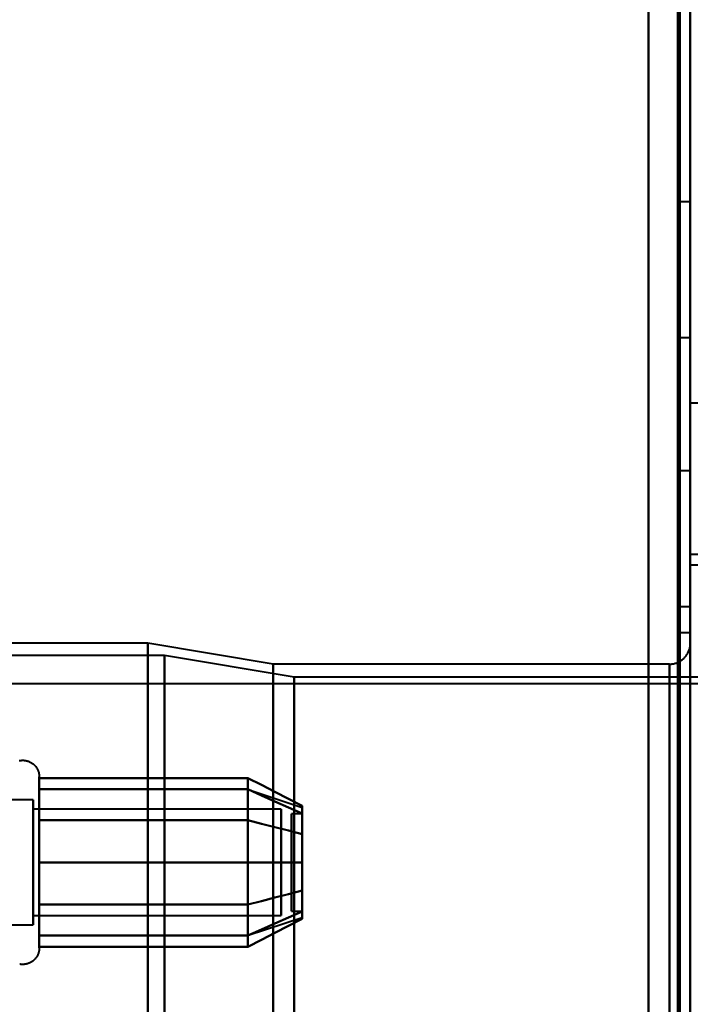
# Model space of a CAD drawing. Header units: millimetres. Extents: x -1352 to 2139, y -120 to 936.
# Tile 30 of 68: x -532 to -500, y 722 to 769. Entities that reach past the tile are written whole.
import ezdxf

# ---------------------------------------------------------------- set-up
doc = ezdxf.new("R2010")
doc.units = ezdxf.units.MM
doc.layers.add('G-IMPT', color=8, linetype='Continuous', lineweight=40)

# ---------------------------------------------------------------- blocks, each defined once
blk = doc.blocks.new('NEXA 400 CALQUES_dwg-748074-Avant')
at = {"layer": 'G-IMPT'}
for p, q in [((-500, 129.472), (-500, 827.272)), ((-500, 760.522), (-500.5, 760.522)), ((-500.5, 757.272), (-500.5, 760.522)), ((-500.5, 760.522), (-500.5, 757.272)), ((-500, 757.272), (-500, 760.522)), ((-500, 760.522), (-500, 757.272)), ((-500.5, 754.022), (-500.5, 757.272)), ((-500.5, 757.272), (-500.5, 754.022)), ((-500, 754.022), (-500, 757.272)), ((-500, 757.272), (-500, 754.022)), ((-500.5, 754.022), (-500, 754.022)), ((-499.3, 750.872), (-500, 750.872)), ((-500, 638.372), (-500, 750.872)), ((-500, 750.872), (-500, 525.872)), ((-500, 750.872), (-500, 525.872)), ((-500, 747.626), (-500.5, 747.626)), ((-500.5, 744.376), (-500.5, 747.626)), ((-500.5, 747.626), (-500.5, 744.376)), ((-500, 744.376), (-500, 747.626)), ((-500, 747.626), (-500, 744.376)), ((-500.5, 741.126), (-500.5, 744.376)), ((-500.5, 744.376), (-500.5, 741.126)), ((-500, 741.126), (-500, 744.376)), ((-500, 744.376), (-500, 741.126)), ((-499.3, 743.622), (-500, 743.622)), ((-500, 743.372), (-500, 743.622)), ((-500, 743.622), (-500, 743.372)), ((-500, 743.122), (-500, 743.372)), ((-500, 743.372), (-500, 743.122)), ((-500, 743.122), (-499.3, 743.122)), ((-500.5, 741.126), (-500, 741.126)), ((-500, 739.872), (-500.5, 739.872)), ((-500.5, 739.872), (-500.5, 638.372)), ((-500.5, 638.372), (-500.5, 739.872)), ((-500, 739.872), (-500, 638.372)), ((-500, 638.372), (-500, 739.872)), ((-526, 739.372), (-556, 739.372)), ((-520, 738.372), (-526, 739.372)), ((-526, 739.372), (-526, 638.372)), ((-526, 638.372), (-526, 739.372)), ((-500, 739.372), (-500, 638.372)), ((-500, 739.372), (-500, 537.372)), ((-500, 638.372), (-500, 739.372)), ((-525.198, 738.781), (-556.773, 738.781)), ((-518.99, 737.746), (-525.198, 738.781)), ((-525.198, 638.372), (-525.198, 738.781)), ((-525.198, 738.781), (-525.198, 638.372)), ((-501, 738.372), (-520, 738.372)), ((-520, 738.372), (-520, 638.372)), ((-520, 638.372), (-520, 738.372)), ((-501, 738.372), (-501, 638.372)), ((-501, 638.372), (-501, 738.372)), ((-501, 538.372), (-501, 738.372)), ((573.387, 737.432), (-573.387, 737.432)), ((-499.3, 737.746), (-518.99, 737.746)), ((-518.99, 638.372), (-518.99, 737.746)), ((-518.99, 638.372), (-518.99, 737.746)), ((-518.99, 737.746), (-518.99, 638.372)), ((-518.99, 737.746), (-518.99, 638.372)), ((-531.204, 732.972), (-531.204, 730.922)), ((-531.204, 732.972), (-531.204, 730.922)), ((-531.204, 732.423), (-531.204, 726.822)), ((-531.204, 732.423), (-531.204, 724.772)), ((-521.189, 732.367), (-518.611, 731.508)), ((-531.5, 731.872), (-532.785, 731.872)), ((-531.5, 731.872), (-532.785, 731.872)), ((-531.5, 727.372), (-531.5, 731.872)), ((-531.5, 731.872), (-531.5, 726.274)), ((-531.5, 731.872), (-531.5, 727.372)), ((-531.5, 726.274), (-531.5, 731.872)), ((-531.5, 731.47), (-531.5, 725.872)), ((-531.5, 727.372), (-531.5, 731.47)), ((-519.611, 731.421), (-531.5, 731.421)), ((-519.611, 731.421), (-531.5, 731.421)), ((-531.5, 726.665), (-531.5, 731.421)), ((-531.5, 731.421), (-531.5, 726.665)), ((-531.5, 731.421), (-531.5, 727.598)), ((-531.5, 727.598), (-531.5, 731.421)), ((-519.611, 726.665), (-519.611, 731.421)), ((-519.611, 731.421), (-519.611, 726.665)), ((-519.611, 731.421), (-519.611, 727.598)), ((-519.611, 727.598), (-519.611, 731.421)), ((-518.611, 731.202), (-519.111, 731.202)), ((-518.611, 731.202), (-519.111, 731.202)), ((-519.111, 728.64), (-519.111, 731.202)), ((-519.111, 731.202), (-519.111, 728.64)), ((-519.111, 727.914), (-519.111, 731.202)), ((-519.111, 731.202), (-519.111, 727.914)), ((-518.611, 728.64), (-518.611, 731.202)), ((-518.611, 731.202), (-518.611, 728.64)), ((-518.611, 727.914), (-518.611, 731.202)), ((-518.611, 731.202), (-518.611, 727.914)), ((-531.5, 726.324), (-531.5, 731.079)), ((-531.5, 731.079), (-531.5, 726.324)), ((-531.204, 730.922), (-531.204, 724.772)), ((-531.204, 730.922), (-531.204, 725.322)), ((-519.611, 726.324), (-519.611, 731.079)), ((-519.611, 731.079), (-519.611, 726.324)), ((-531.5, 726.274), (-531.5, 730.372)), ((-531.5, 730.372), (-531.5, 725.872)), ((-531.5, 730.146), (-531.5, 726.324)), ((-531.5, 726.324), (-531.5, 730.146)), ((-519.611, 730.146), (-519.611, 726.324)), ((-519.611, 726.324), (-519.611, 730.146)), ((-519.111, 726.542), (-519.111, 729.831)), ((-519.111, 729.831), (-519.111, 726.542)), ((-518.611, 726.542), (-518.611, 729.831)), ((-518.611, 729.831), (-518.611, 726.542)), ((-519.111, 726.542), (-519.111, 729.104)), ((-519.111, 729.104), (-519.111, 726.542)), ((-518.611, 726.542), (-518.611, 729.104)), ((-518.611, 729.104), (-518.611, 726.542)), ((-531.5, 725.872), (-531.5, 727.372)), ((-531.5, 725.872), (-531.5, 727.372)), ((-519.111, 726.542), (-518.611, 726.542)), ((-519.111, 726.542), (-518.611, 726.542)), ((-531.5, 726.324), (-519.611, 726.324)), ((-531.5, 726.324), (-519.611, 726.324)), ((-521.189, 725.377), (-518.611, 726.237)), ((-532.785, 725.872), (-531.5, 725.872)), ((-532.785, 725.872), (-531.5, 725.872))]:
    blk.add_line(p, q, dxfattribs=at)
at = {"layer": 'G-IMPT', "flags": 128}
for points in [[(-502, 827.772), (-502, 653.072), (-502, 478.372), (-502, 303.672), (-502, 128.972)], [(-502, 128.972), (-502, 303.672), (-502, 478.372), (-502, 653.072), (-502, 827.772)], [(-502, 827.772), (-502, 653.072), (-502, 478.372), (-502, 303.672), (-502, 128.972)], [(-502, 128.972), (-502, 303.672), (-502, 478.372), (-502, 653.072), (-502, 827.772)], [(-500, 827.772), (-500, 653.072), (-500, 478.372), (-500, 303.672), (-500, 128.972)], [(-500, 128.972), (-500, 303.672), (-500, 478.372), (-500, 653.072), (-500, 827.772)], [(-502, 827.272), (-502, 652.822), (-502, 478.372), (-502, 303.922), (-502, 129.472)], [(-502, 129.472), (-502, 303.922), (-502, 478.372), (-502, 652.822), (-502, 827.272)], [(-502, 129.472), (-502, 303.922), (-502, 478.372), (-502, 652.822), (-502, 827.272)], [(-502, 827.272), (-502, 652.822), (-502, 478.372), (-502, 303.922), (-502, 129.472)], [(-500.6, 129.472), (-500.6, 303.922), (-500.6, 478.372), (-500.6, 652.822), (-500.6, 827.272)], [(-500.6, 827.272), (-500.6, 652.822), (-500.6, 478.372), (-500.6, 303.922), (-500.6, 129.472)], [(-500.6, 129.472), (-500.6, 303.922), (-500.6, 478.372), (-500.6, 652.822), (-500.6, 827.272)], [(-500.6, 827.272), (-500.6, 652.822), (-500.6, 478.372), (-500.6, 303.922), (-500.6, 129.472)], [(-500.6, 827.272), (-500.6, 652.822), (-500.6, 478.372), (-500.6, 303.922), (-500.6, 129.472)], [(-500.6, 129.472), (-500.6, 303.922), (-500.6, 478.372), (-500.6, 652.822), (-500.6, 827.272)], [(-500.5, 827.272), (-500.5, 652.822), (-500.5, 478.372), (-500.5, 303.922), (-500.5, 129.472)], [(-500.5, 129.472), (-500.5, 303.922), (-500.5, 478.372), (-500.5, 652.822), (-500.5, 827.272)], [(-500, 161.372), (-500, 327.847), (-500, 494.322), (-500, 660.797), (-500, 827.272)], [(-500, 827.272), (-500, 652.822), (-500, 478.372), (-500, 303.922), (-500, 129.472)], [(-500, 827.272), (-500, 660.797), (-500, 494.322), (-500, 327.847), (-500, 161.372)], [(-500, 129.472), (-500, 303.922), (-500, 478.372), (-500, 652.822), (-500, 827.272)], [(-500, 827.272), (-500, 652.822), (-500, 478.372), (-500, 303.922), (-500, 129.472)], [(-500, 129.472), (-500, 303.922), (-500, 478.372), (-500, 652.822), (-500, 827.272)], [(-501, 738.372), (-500.96, 738.373), (-500.92, 738.376), (-500.88, 738.379), (-500.841, 738.385), (-500.801, 738.392), (-500.762, 738.401), (-500.724, 738.411), (-500.685, 738.423), (-500.648, 738.436), (-500.611, 738.451), (-500.574, 738.468), (-500.538, 738.485), (-500.503, 738.504), (-500.469, 738.525), (-500.435, 738.547), (-500.403, 738.57), (-500.371, 738.595), (-500.341, 738.62), (-500.311, 738.647), (-500.283, 738.676), (-500.255, 738.705), (-500.229, 738.735), (-500.204, 738.766), (-500.181, 738.799), (-500.159, 738.832), (-500.138, 738.866), (-500.118, 738.901), (-500.1, 738.937), (-500.083, 738.973), (-500.068, 739.01), (-500.054, 739.048), (-500.042, 739.086), (-500.031, 739.124), (-500.022, 739.163), (-500.015, 739.202), (-500.009, 739.242), (-500.004, 739.282), (-500.001, 739.322), (-500, 739.362), (-500, 739.372)], [(-532.16, 733.745), (-532.129, 733.751), (-532.098, 733.756), (-532.066, 733.759), (-532.035, 733.762), (-532.003, 733.763), (-531.972, 733.762), (-531.94, 733.761), (-531.909, 733.758), (-531.877, 733.754), (-531.846, 733.749), (-531.815, 733.742), (-531.784, 733.734), (-531.754, 733.725), (-531.724, 733.715), (-531.695, 733.704), (-531.666, 733.691), (-531.637, 733.677), (-531.609, 733.662), (-531.582, 733.646), (-531.555, 733.629), (-531.53, 733.611), (-531.504, 733.592), (-531.48, 733.572), (-531.456, 733.551), (-531.434, 733.529), (-531.412, 733.506), (-531.391, 733.482), (-531.371, 733.458), (-531.352, 733.433), (-531.334, 733.407), (-531.317, 733.38), (-531.302, 733.352), (-531.287, 733.324), (-531.273, 733.296), (-531.261, 733.267), (-531.25, 733.237), (-531.24, 733.207), (-531.231, 733.177), (-531.224, 733.146), (-531.217, 733.115), (-531.212, 733.084), (-531.208, 733.052), (-531.206, 733.021), (-531.204, 732.989), (-531.204, 732.972)], [(-532.16, 733.745), (-532.129, 733.751), (-532.098, 733.756), (-532.066, 733.759), (-532.035, 733.762), (-532.003, 733.763), (-531.972, 733.762), (-531.94, 733.761), (-531.909, 733.758), (-531.877, 733.754), (-531.846, 733.749), (-531.815, 733.742), (-531.784, 733.734), (-531.754, 733.725), (-531.724, 733.715), (-531.695, 733.704), (-531.666, 733.691), (-531.637, 733.677), (-531.609, 733.662), (-531.582, 733.646), (-531.555, 733.629), (-531.53, 733.611), (-531.504, 733.592), (-531.48, 733.572), (-531.456, 733.551), (-531.434, 733.529), (-531.412, 733.506), (-531.391, 733.482), (-531.371, 733.458), (-531.352, 733.433), (-531.334, 733.407), (-531.317, 733.38), (-531.302, 733.352), (-531.287, 733.324), (-531.273, 733.296), (-531.261, 733.267), (-531.25, 733.237), (-531.24, 733.207), (-531.231, 733.177), (-531.224, 733.146), (-531.217, 733.115), (-531.212, 733.084), (-531.208, 733.052), (-531.206, 733.021), (-531.204, 732.989), (-531.204, 732.972)], [(-531.204, 732.972), (-531.204, 732.969), (-531.204, 732.959), (-531.204, 732.943), (-531.204, 732.92), (-531.204, 732.891), (-531.204, 732.855), (-531.204, 732.813), (-531.204, 732.764), (-531.204, 732.709), (-531.204, 732.649), (-531.204, 732.582), (-531.204, 732.509), (-531.204, 732.43), (-531.204, 732.346), (-531.204, 732.256), (-531.204, 732.161), (-531.204, 732.06), (-531.204, 731.955), (-531.204, 731.844), (-531.204, 731.729), (-531.204, 731.609), (-531.204, 731.485), (-531.204, 731.356), (-531.204, 731.224), (-531.204, 731.088), (-531.204, 730.948), (-531.204, 730.805), (-531.204, 730.659), (-531.204, 730.51), (-531.204, 730.358), (-531.204, 730.204), (-531.204, 730.048), (-531.204, 729.89), (-531.204, 729.73), (-531.204, 729.569), (-531.204, 729.407), (-531.204, 729.244), (-531.204, 729.08), (-531.204, 728.917), (-531.204, 728.753), (-531.204, 728.589), (-531.204, 728.425), (-531.204, 728.263), (-531.204, 728.101), (-531.204, 727.941), (-531.204, 727.782), (-531.204, 727.625), (-531.204, 727.469), (-531.204, 727.317), (-531.204, 727.166), (-531.204, 727.018), (-531.204, 726.874), (-531.204, 726.822)], [(-531.204, 730.922), (-531.204, 731.063), (-531.204, 731.2), (-531.204, 731.333), (-531.204, 731.462), (-531.204, 731.587), (-531.204, 731.708), (-531.204, 731.824), (-531.204, 731.935), (-531.204, 732.042), (-531.204, 732.143), (-531.204, 732.239), (-531.204, 732.33), (-531.204, 732.416), (-531.204, 732.495), (-531.204, 732.569), (-531.204, 732.637), (-531.204, 732.699), (-531.204, 732.755), (-531.204, 732.804), (-531.204, 732.848), (-531.204, 732.885), (-531.204, 732.915), (-531.204, 732.939), (-531.204, 732.957), (-531.204, 732.968), (-531.204, 732.972)], [(-531.204, 732.972), (-531.204, 732.969), (-531.204, 732.959), (-531.204, 732.943), (-531.204, 732.92), (-531.204, 732.891), (-531.204, 732.855), (-531.204, 732.813), (-531.204, 732.764), (-531.204, 732.709), (-531.204, 732.649), (-531.204, 732.582), (-531.204, 732.509), (-531.204, 732.43), (-531.204, 732.346), (-531.204, 732.256), (-531.204, 732.161), (-531.204, 732.06), (-531.204, 731.955), (-531.204, 731.844), (-531.204, 731.729), (-531.204, 731.609), (-531.204, 731.485), (-531.204, 731.356), (-531.204, 731.224), (-531.204, 731.088), (-531.204, 730.948), (-531.204, 730.805), (-531.204, 730.659), (-531.204, 730.51), (-531.204, 730.358), (-531.204, 730.204), (-531.204, 730.048), (-531.204, 729.89), (-531.204, 729.73), (-531.204, 729.569), (-531.204, 729.407), (-531.204, 729.244), (-531.204, 729.08), (-531.204, 728.917), (-531.204, 728.753), (-531.204, 728.589), (-531.204, 728.425), (-531.204, 728.263), (-531.204, 728.101), (-531.204, 727.941), (-531.204, 727.782), (-531.204, 727.625), (-531.204, 727.469), (-531.204, 727.317), (-531.204, 727.166), (-531.204, 727.018), (-531.204, 726.874), (-531.204, 726.732), (-531.204, 726.594), (-531.204, 726.459), (-531.204, 726.329), (-531.204, 726.202), (-531.204, 726.08), (-531.204, 725.962), (-531.204, 725.849), (-531.204, 725.741), (-531.204, 725.637), (-531.204, 725.539), (-531.204, 725.446), (-531.204, 725.359), (-531.204, 725.322)], [(-531.204, 732.423), (-531.204, 732.502), (-531.204, 732.575), (-531.204, 732.643), (-531.204, 732.704), (-531.204, 732.76), (-531.204, 732.809), (-531.204, 732.851), (-531.204, 732.888), (-531.204, 732.918), (-531.204, 732.941), (-531.204, 732.958), (-531.204, 732.968), (-531.204, 732.972)], [(-531.204, 730.893), (-531.204, 731.398), (-531.204, 731.903), (-531.204, 732.409), (-531.204, 732.914)], [(-531.204, 732.914), (-528.704, 732.914), (-526.204, 732.914), (-523.704, 732.914), (-521.204, 732.914)], [(-521.204, 732.914), (-523.704, 732.914), (-526.204, 732.914), (-528.704, 732.914), (-531.204, 732.914)], [(-531.204, 732.914), (-531.204, 732.409), (-531.204, 731.903), (-531.204, 731.398), (-531.204, 730.893)], [(-521.204, 730.893), (-521.204, 731.398), (-521.204, 731.903), (-521.204, 732.409), (-521.204, 732.914)], [(-521.204, 732.914), (-520.556, 732.581), (-519.908, 732.248), (-519.259, 731.914), (-518.611, 731.581)], [(-518.611, 731.581), (-519.259, 731.914), (-519.908, 732.248), (-520.556, 732.581), (-521.204, 732.914)], [(-521.204, 732.914), (-521.204, 732.409), (-521.204, 731.903), (-521.204, 731.398), (-521.204, 730.893)], [(-521.204, 732.914), (-521.204, 732.409), (-521.204, 731.903), (-521.204, 731.398), (-521.204, 730.893)], [(-521.204, 730.893), (-521.204, 731.398), (-521.204, 731.903), (-521.204, 732.409), (-521.204, 732.914)], [(-531.204, 724.772), (-531.204, 724.776), (-531.204, 724.785), (-531.204, 724.802), (-531.204, 724.825), (-531.204, 724.854), (-531.204, 724.89), (-531.204, 724.932), (-531.204, 724.98), (-531.204, 725.035), (-531.204, 725.096), (-531.204, 725.163), (-531.204, 725.236), (-531.204, 725.314), (-531.204, 725.399), (-531.204, 725.488), (-531.204, 725.584), (-531.204, 725.684), (-531.204, 725.79), (-531.204, 725.9), (-531.204, 726.016), (-531.204, 726.136), (-531.204, 726.26), (-531.204, 726.388), (-531.204, 726.521), (-531.204, 726.657), (-531.204, 726.797), (-531.204, 726.94), (-531.204, 727.086), (-531.204, 727.235), (-531.204, 727.387), (-531.204, 727.541), (-531.204, 727.697), (-531.204, 727.855), (-531.204, 728.014), (-531.204, 728.175), (-531.204, 728.338), (-531.204, 728.501), (-531.204, 728.664), (-531.204, 728.828), (-531.204, 728.992), (-531.204, 729.156), (-531.204, 729.319), (-531.204, 729.482), (-531.204, 729.643), (-531.204, 729.804), (-531.204, 729.963), (-531.204, 730.12), (-531.204, 730.275), (-531.204, 730.428), (-531.204, 730.579), (-531.204, 730.726), (-531.204, 730.871), (-531.204, 731.013), (-531.204, 731.151), (-531.204, 731.285), (-531.204, 731.416), (-531.204, 731.542), (-531.204, 731.665), (-531.204, 731.782), (-531.204, 731.896), (-531.204, 732.004), (-531.204, 732.107), (-531.204, 732.205), (-531.204, 732.298), (-531.204, 732.386), (-531.204, 732.423)], [(-531.204, 728.872), (-531.204, 729.747), (-531.204, 730.622), (-531.204, 731.497), (-531.204, 732.372)], [(-531.204, 732.372), (-528.704, 732.372), (-526.204, 732.372), (-523.704, 732.372), (-521.204, 732.372)], [(-521.204, 732.372), (-523.704, 732.372), (-526.204, 732.372), (-528.704, 732.372), (-531.204, 732.372)], [(-531.204, 732.372), (-528.704, 732.372), (-526.204, 732.372), (-523.704, 732.372), (-521.204, 732.372)], [(-521.204, 732.372), (-523.704, 732.372), (-526.204, 732.372), (-528.704, 732.372), (-531.204, 732.372)], [(-531.204, 732.372), (-531.204, 731.497), (-531.204, 730.622), (-531.204, 729.747), (-531.204, 728.872)], [(-521.204, 728.872), (-521.204, 729.747), (-521.204, 730.622), (-521.204, 731.497), (-521.204, 732.372)], [(-521.204, 732.372), (-520.556, 732.084), (-519.908, 731.795), (-519.259, 731.507), (-518.611, 731.218)], [(-518.611, 731.218), (-519.259, 731.507), (-519.908, 731.795), (-520.556, 732.084), (-521.204, 732.372)], [(-521.204, 732.372), (-520.556, 732.084), (-519.908, 731.795), (-519.259, 731.507), (-518.611, 731.218)], [(-518.611, 731.218), (-519.259, 731.507), (-519.908, 731.795), (-520.556, 732.084), (-521.204, 732.372)], [(-521.204, 732.372), (-521.204, 731.497), (-521.204, 730.622), (-521.204, 729.747), (-521.204, 728.872)], [(-521.204, 732.372), (-521.204, 731.497), (-521.204, 730.622), (-521.204, 729.747), (-521.204, 728.872)], [(-521.204, 728.872), (-521.204, 729.747), (-521.204, 730.622), (-521.204, 731.497), (-521.204, 732.372)], [(-531.204, 724.772), (-531.204, 724.776), (-531.204, 724.785), (-531.204, 724.802), (-531.204, 724.825), (-531.204, 724.854), (-531.204, 724.89), (-531.204, 724.932), (-531.204, 724.98), (-531.204, 725.035), (-531.204, 725.096), (-531.204, 725.163), (-531.204, 725.236), (-531.204, 725.314), (-531.204, 725.399), (-531.204, 725.488), (-531.204, 725.584), (-531.204, 725.684), (-531.204, 725.79), (-531.204, 725.9), (-531.204, 726.016), (-531.204, 726.136), (-531.204, 726.26), (-531.204, 726.388), (-531.204, 726.521), (-531.204, 726.657), (-531.204, 726.797), (-531.204, 726.94), (-531.204, 727.086), (-531.204, 727.235), (-531.204, 727.387), (-531.204, 727.541), (-531.204, 727.697), (-531.204, 727.855), (-531.204, 728.014), (-531.204, 728.175), (-531.204, 728.338), (-531.204, 728.501), (-531.204, 728.664), (-531.204, 728.828), (-531.204, 728.992), (-531.204, 729.156), (-531.204, 729.319), (-531.204, 729.482), (-531.204, 729.643), (-531.204, 729.804), (-531.204, 729.963), (-531.204, 730.12), (-531.204, 730.275), (-531.204, 730.428), (-531.204, 730.579), (-531.204, 730.726), (-531.204, 730.871), (-531.204, 730.922)], [(-531.204, 726.852), (-531.204, 727.862), (-531.204, 728.872), (-531.204, 729.883), (-531.204, 730.893)], [(-531.204, 730.893), (-528.704, 730.893), (-526.204, 730.893), (-523.704, 730.893), (-521.204, 730.893)], [(-521.204, 730.893), (-523.704, 730.893), (-526.204, 730.893), (-528.704, 730.893), (-531.204, 730.893)], [(-531.204, 730.893), (-528.704, 730.893), (-526.204, 730.893), (-523.704, 730.893), (-521.204, 730.893)], [(-521.204, 730.893), (-523.704, 730.893), (-526.204, 730.893), (-528.704, 730.893), (-531.204, 730.893)], [(-531.204, 730.893), (-531.204, 729.883), (-531.204, 728.872), (-531.204, 727.862), (-531.204, 726.852)], [(-521.204, 726.852), (-521.204, 727.862), (-521.204, 728.872), (-521.204, 729.883), (-521.204, 730.893)], [(-521.204, 730.893), (-520.556, 730.726), (-519.908, 730.56), (-519.259, 730.393), (-518.611, 730.227)], [(-518.611, 730.227), (-519.259, 730.393), (-519.908, 730.56), (-520.556, 730.726), (-521.204, 730.893)], [(-521.204, 730.893), (-520.556, 730.726), (-519.908, 730.56), (-519.259, 730.393), (-518.611, 730.227)], [(-518.611, 730.227), (-519.259, 730.393), (-519.908, 730.56), (-520.556, 730.726), (-521.204, 730.893)], [(-521.204, 730.893), (-521.204, 729.883), (-521.204, 728.872), (-521.204, 727.862), (-521.204, 726.852)], [(-521.204, 730.893), (-521.204, 729.883), (-521.204, 728.872), (-521.204, 727.862), (-521.204, 726.852)], [(-521.204, 726.852), (-521.204, 727.862), (-521.204, 728.872), (-521.204, 729.883), (-521.204, 730.893)], [(-531.204, 725.372), (-531.204, 726.247), (-531.204, 727.122), (-531.204, 727.997), (-531.204, 728.872)], [(-531.204, 728.872), (-528.704, 728.872), (-526.204, 728.872), (-523.704, 728.872), (-521.204, 728.872)], [(-521.204, 728.872), (-523.704, 728.872), (-526.204, 728.872), (-528.704, 728.872), (-531.204, 728.872)], [(-531.204, 728.872), (-528.704, 728.872), (-526.204, 728.872), (-523.704, 728.872), (-521.204, 728.872)], [(-521.204, 728.872), (-523.704, 728.872), (-526.204, 728.872), (-528.704, 728.872), (-531.204, 728.872)], [(-531.204, 728.872), (-531.204, 727.997), (-531.204, 727.122), (-531.204, 726.247), (-531.204, 725.372)], [(-521.204, 725.372), (-521.204, 726.247), (-521.204, 727.122), (-521.204, 727.997), (-521.204, 728.872)], [(-521.204, 728.872), (-520.556, 728.872), (-519.908, 728.872), (-519.259, 728.872), (-518.611, 728.872)], [(-518.611, 728.872), (-519.259, 728.872), (-519.908, 728.872), (-520.556, 728.872), (-521.204, 728.872)], [(-521.204, 728.872), (-520.556, 728.872), (-519.908, 728.872), (-519.259, 728.872), (-518.611, 728.872)], [(-518.611, 728.872), (-519.259, 728.872), (-519.908, 728.872), (-520.556, 728.872), (-521.204, 728.872)], [(-521.204, 728.872), (-521.204, 727.997), (-521.204, 727.122), (-521.204, 726.247), (-521.204, 725.372)], [(-521.204, 728.872), (-521.204, 727.997), (-521.204, 727.122), (-521.204, 726.247), (-521.204, 725.372)], [(-521.204, 725.372), (-521.204, 726.247), (-521.204, 727.122), (-521.204, 727.997), (-521.204, 728.872)], [(-521.204, 726.852), (-520.556, 727.018), (-519.908, 727.185), (-519.259, 727.351), (-518.611, 727.518)], [(-518.611, 727.518), (-519.259, 727.351), (-519.908, 727.185), (-520.556, 727.018), (-521.204, 726.852)], [(-521.204, 726.852), (-520.556, 727.018), (-519.908, 727.185), (-519.259, 727.351), (-518.611, 727.518)], [(-518.611, 727.518), (-519.259, 727.351), (-519.908, 727.185), (-520.556, 727.018), (-521.204, 726.852)], [(-531.204, 724.831), (-531.204, 725.336), (-531.204, 725.841), (-531.204, 726.346), (-531.204, 726.852)], [(-531.204, 726.852), (-528.704, 726.852), (-526.204, 726.852), (-523.704, 726.852), (-521.204, 726.852)], [(-521.204, 726.852), (-523.704, 726.852), (-526.204, 726.852), (-528.704, 726.852), (-531.204, 726.852)], [(-531.204, 726.852), (-528.704, 726.852), (-526.204, 726.852), (-523.704, 726.852), (-521.204, 726.852)], [(-521.204, 726.852), (-523.704, 726.852), (-526.204, 726.852), (-528.704, 726.852), (-531.204, 726.852)], [(-531.204, 726.852), (-531.204, 726.346), (-531.204, 725.841), (-531.204, 725.336), (-531.204, 724.831)], [(-531.204, 726.822), (-531.204, 726.682), (-531.204, 726.545), (-531.204, 726.412), (-531.204, 726.283), (-531.204, 726.158), (-531.204, 726.037), (-531.204, 725.921), (-531.204, 725.809), (-531.204, 725.703), (-531.204, 725.601), (-531.204, 725.505), (-531.204, 725.414), (-531.204, 725.329), (-531.204, 725.249), (-531.204, 725.175), (-531.204, 725.108), (-531.204, 725.046), (-531.204, 724.99), (-531.204, 724.94), (-531.204, 724.897), (-531.204, 724.86), (-531.204, 724.829), (-531.204, 724.805), (-531.204, 724.788), (-531.204, 724.777), (-531.204, 724.772)], [(-521.204, 724.831), (-521.204, 725.336), (-521.204, 725.841), (-521.204, 726.346), (-521.204, 726.852)], [(-521.204, 726.852), (-521.204, 726.346), (-521.204, 725.841), (-521.204, 725.336), (-521.204, 724.831)], [(-521.204, 726.852), (-521.204, 726.346), (-521.204, 725.841), (-521.204, 725.336), (-521.204, 724.831)], [(-521.204, 724.831), (-521.204, 725.336), (-521.204, 725.841), (-521.204, 726.346), (-521.204, 726.852)], [(-518.611, 726.526), (-519.259, 726.238), (-519.908, 725.949), (-520.556, 725.661), (-521.204, 725.372)], [(-521.204, 725.372), (-520.556, 725.661), (-519.908, 725.949), (-519.259, 726.238), (-518.611, 726.526)], [(-518.611, 726.526), (-519.259, 726.238), (-519.908, 725.949), (-520.556, 725.661), (-521.204, 725.372)], [(-521.204, 725.372), (-520.556, 725.661), (-519.908, 725.949), (-519.259, 726.238), (-518.611, 726.526)], [(-518.611, 726.163), (-519.259, 725.83), (-519.908, 725.497), (-520.556, 725.164), (-521.204, 724.831)], [(-521.204, 724.831), (-520.556, 725.164), (-519.908, 725.497), (-519.259, 725.83), (-518.611, 726.163)], [(-521.204, 725.372), (-523.704, 725.372), (-526.204, 725.372), (-528.704, 725.372), (-531.204, 725.372)], [(-531.204, 725.372), (-528.704, 725.372), (-526.204, 725.372), (-523.704, 725.372), (-521.204, 725.372)], [(-521.204, 725.372), (-523.704, 725.372), (-526.204, 725.372), (-528.704, 725.372), (-531.204, 725.372)], [(-531.204, 725.372), (-528.704, 725.372), (-526.204, 725.372), (-523.704, 725.372), (-521.204, 725.372)], [(-531.204, 725.322), (-531.204, 725.242), (-531.204, 725.169), (-531.204, 725.102), (-531.204, 725.04), (-531.204, 724.985), (-531.204, 724.936), (-531.204, 724.893), (-531.204, 724.857), (-531.204, 724.827), (-531.204, 724.804), (-531.204, 724.787), (-531.204, 724.776), (-531.204, 724.772)], [(-531.204, 724.772), (-531.205, 724.741), (-531.207, 724.709), (-531.21, 724.678), (-531.214, 724.646), (-531.22, 724.615), (-531.227, 724.584), (-531.235, 724.554), (-531.244, 724.524), (-531.255, 724.494), (-531.267, 724.464), (-531.28, 724.436), (-531.294, 724.407), (-531.309, 724.38), (-531.325, 724.352), (-531.342, 724.326), (-531.361, 724.3), (-531.38, 724.275), (-531.4, 724.251), (-531.422, 724.228), (-531.444, 724.205), (-531.467, 724.184), (-531.491, 724.163), (-531.516, 724.143), (-531.541, 724.125), (-531.568, 724.107), (-531.595, 724.091), (-531.622, 724.075), (-531.65, 724.061), (-531.679, 724.048), (-531.708, 724.036), (-531.738, 724.025), (-531.768, 724.015), (-531.799, 724.007), (-531.829, 723.999), (-531.86, 723.993), (-531.892, 723.989), (-531.923, 723.985), (-531.955, 723.983), (-531.986, 723.982), (-532.018, 723.982), (-532.049, 723.984), (-532.081, 723.987), (-532.112, 723.991), (-532.143, 723.996)], [(-531.204, 724.772), (-531.205, 724.741), (-531.207, 724.709), (-531.21, 724.678), (-531.214, 724.646), (-531.22, 724.615), (-531.227, 724.584), (-531.235, 724.554), (-531.244, 724.524), (-531.255, 724.494), (-531.267, 724.464), (-531.28, 724.436), (-531.294, 724.407), (-531.309, 724.38), (-531.325, 724.352), (-531.342, 724.326), (-531.361, 724.3), (-531.38, 724.275), (-531.4, 724.251), (-531.422, 724.228), (-531.444, 724.205), (-531.467, 724.184), (-531.491, 724.163), (-531.516, 724.143), (-531.541, 724.125), (-531.568, 724.107), (-531.595, 724.091), (-531.622, 724.075), (-531.65, 724.061), (-531.679, 724.048), (-531.708, 724.036), (-531.738, 724.025), (-531.768, 724.015), (-531.799, 724.007), (-531.829, 723.999), (-531.86, 723.993), (-531.892, 723.989), (-531.923, 723.985), (-531.955, 723.983), (-531.986, 723.982), (-532.018, 723.982), (-532.049, 723.984), (-532.081, 723.987), (-532.112, 723.991), (-532.143, 723.996)], [(-521.204, 724.831), (-523.704, 724.831), (-526.204, 724.831), (-528.704, 724.831), (-531.204, 724.831)], [(-531.204, 724.831), (-528.704, 724.831), (-526.204, 724.831), (-523.704, 724.831), (-521.204, 724.831)]]:
    blk.add_lwpolyline(points, dxfattribs=at)
at = {"layer": 'G-IMPT'}
for points in [[(-518.611, 731.581), (-518.611, 731.532), (-518.611, 731.239), (-518.611, 730.611), (-518.611, 730.227)], [(-518.611, 730.227), (-518.611, 730.611), (-518.611, 731.238), (-518.611, 731.532), (-518.611, 731.581)], [(-518.611, 731.581), (-518.611, 731.535), (-518.611, 731.239), (-518.611, 730.605), (-518.611, 730.227)], [(-518.611, 730.227), (-518.611, 730.606), (-518.611, 731.24), (-518.611, 731.535), (-518.611, 731.581)], [(-518.611, 731.218), (-518.611, 731.411), (-518.611, 731.604), (-518.611, 731.411), (-518.611, 731.218)], [(-518.611, 731.218), (-518.611, 731.41), (-518.611, 731.508), (-518.611, 731.508)], [(-518.611, 731.508), (-518.611, 731.508), (-518.611, 731.41), (-518.611, 731.218)], [(-518.611, 731.218), (-518.611, 730.939), (-518.611, 730.239), (-518.611, 729.345), (-518.611, 728.872)], [(-518.611, 728.872), (-518.611, 729.344), (-518.611, 730.238), (-518.611, 730.939), (-518.611, 731.218)], [(-518.611, 731.218), (-518.611, 730.946), (-518.611, 730.239), (-518.611, 729.336), (-518.611, 728.872)], [(-518.611, 728.872), (-518.611, 729.336), (-518.611, 730.239), (-518.611, 730.946), (-518.611, 731.218)], [(-518.611, 730.227), (-518.611, 729.793), (-518.611, 728.873), (-518.611, 727.952), (-518.611, 727.518)], [(-518.611, 727.518), (-518.611, 727.951), (-518.611, 728.872), (-518.611, 729.793), (-518.611, 730.227)], [(-518.611, 730.227), (-518.611, 729.802), (-518.611, 728.872), (-518.611, 727.943), (-518.611, 727.518)], [(-518.611, 727.518), (-518.611, 727.943), (-518.611, 728.873), (-518.611, 729.802), (-518.611, 730.227)], [(-518.611, 728.872), (-518.611, 728.4), (-518.611, 727.506), (-518.611, 726.806), (-518.611, 726.526)], [(-518.611, 726.526), (-518.611, 726.805), (-518.611, 727.506), (-518.611, 728.4), (-518.611, 728.872)], [(-518.611, 728.872), (-518.611, 728.408), (-518.611, 727.505), (-518.611, 726.798), (-518.611, 726.526)], [(-518.611, 726.526), (-518.611, 726.799), (-518.611, 727.506), (-518.611, 728.408), (-518.611, 728.872)], [(-518.611, 727.518), (-518.611, 727.134), (-518.611, 726.506), (-518.611, 726.213), (-518.611, 726.163)], [(-518.611, 726.163), (-518.611, 726.213), (-518.611, 726.506), (-518.611, 727.134), (-518.611, 727.518)], [(-518.611, 727.518), (-518.611, 727.139), (-518.611, 726.505), (-518.611, 726.21), (-518.611, 726.163)], [(-518.611, 726.163), (-518.611, 726.21), (-518.611, 726.505), (-518.611, 727.139), (-518.611, 727.518)], [(-518.611, 726.526), (-518.611, 726.333), (-518.611, 726.14), (-518.611, 726.333), (-518.611, 726.526)], [(-518.611, 726.526), (-518.611, 726.334), (-518.611, 726.237), (-518.611, 726.237)], [(-518.611, 726.237), (-518.611, 726.237), (-518.611, 726.334), (-518.611, 726.526)]]:
    blk.add_open_spline(points, degree=3, dxfattribs=at)

msp = doc.modelspace()

# ---------------------------------------------------------------- block references
at = {"layer": 'G-IMPT'}
msp.add_blockref('NEXA 400 CALQUES_dwg-748074-Avant', (0, 0), dxfattribs=at)

doc.saveas('drawing.dxf')
